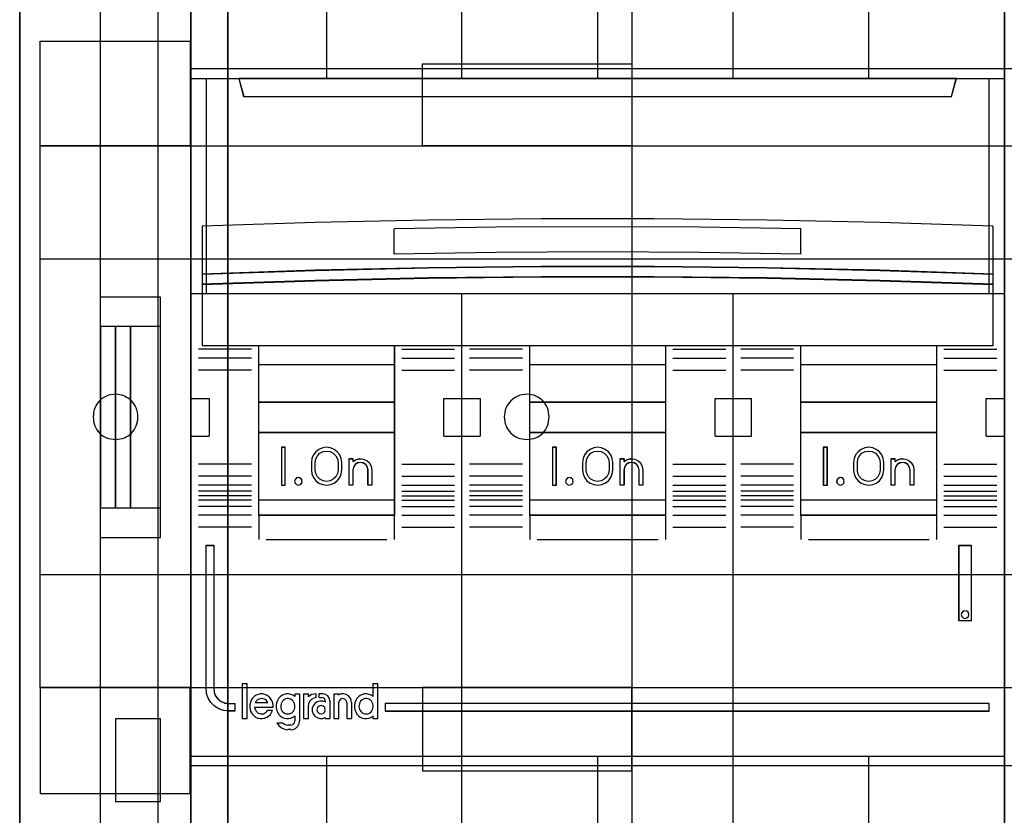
# Model space of a CAD drawing. Extents: x -558982 to 5119495, y -5290134 to 97908.
# Tile 82 of 256: x -479176 to -478522, y -21358 to -20830. Entities that reach past the tile are written whole.
import ezdxf

# ---------------------------------------------------------------- set-up
doc = ezdxf.new("R2010")
doc.units = 0
doc.header["$MEASUREMENT"] = 0
doc.layers.get('0').update_dxf_attribs({"color": 252})
for name, color, linetype in [('30', 7, 'Continuous'), ('45', 8, 'Continuous'), ('5', 7, 'Continuous'), ('50', 7, 'Continuous')]:
    doc.layers.add(name, color=color, linetype=linetype)

# ---------------------------------------------------------------- blocks, each defined once
blk = doc.blocks.new('*U1040')
at = {"layer": '5', "color": 7}
for points in [[(50.625815, -386.338651), (50.625815, -323.250088), (50.625815, -298.744188), (50.625815, -173.234937), (50.625815, -148.780413), (50.625815, -78.807593), (50.625815, -73.721462), (51.244508, -73.721462), (63.8246, -73.721462), (64.443293, -73.721462), (64.443293, -78.807593), (64.443293, -78.807593), (64.443293, -386.338651)], [(64.444049, -386.341247), (64.444049, -78.807635), (64.444049, -73.721462), (63.825368, -73.721462), (63.825368, -73.721462), (51.245527, -73.721462), (50.626846, -73.721462), (50.626846, -78.807635), (50.626846, -148.781036), (50.626846, -173.235764), (50.626846, -298.746057), (50.626846, -323.25216), (50.626846, -386.341247)]]:
    blk.add_lwpolyline(points, dxfattribs=at)
for points in [[(50.626846, -78.808532), (50.626846, -148.782882), (50.626846, -78.808532)], [(64.441398, -386.34188), (64.441398, -78.808532), (64.441398, -386.34188)], [(50.626846, -148.780234), (50.626846, -173.238419), (50.626846, -148.780234)], [(50.626846, -173.235771), (50.626846, -298.746832), (50.626846, -173.235771)]]:
    blk.add_lwpolyline(points, close=True, dxfattribs=at)
at = {"layer": '50', "color": 7}
for points in [[(55.98194, -85.921426), (391.762235, -85.921426), (391.762235, -735.000783), (55.98194, -735.000783), (55.98194, -85.921426)], [(59.825943, -92.486155), (387.918232, -92.486155), (387.918232, -379.414356), (59.825943, -379.414356), (59.825943, -92.486155)]]:
    blk.add_lwpolyline(points, dxfattribs=at)
blk = doc.blocks.new('*U1042')
at = {"layer": '50', "color": 7}
for points in [[(56.000497, -168.476979), (59.969501, -168.476979), (59.969501, -152.524789), (56.000497, -152.524789), (56.000497, -93.507993)], [(56.000497, -227.493776), (56.000497, -168.476979)], [(61.983887, -93.002352), (61.983887, -227.999417)], [(61.983887, -137.34823), (386.017439, -137.34823), (386.017439, -183.650891), (61.983887, -183.650891), (61.983887, -137.34823)], [(56.989334, -154.479023), (56.000497, -154.479023), (56.000497, -166.522746), (56.989334, -166.522746), (56.989334, -154.479023)], [(57.975519, -154.479023), (56.986683, -154.479023), (56.986683, -166.522746), (57.975519, -166.522746), (57.975519, -154.479023)], [(59.97175, -154.479023), (57.972868, -154.479023), (57.972868, -166.522746), (59.97175, -166.522746), (59.97175, -154.479023)], [(56.986683, -186.005084), (59.97175, -186.005084), (59.97175, -180.518146), (56.986683, -180.518146), (56.986683, -186.005084)]]:
    blk.add_lwpolyline(points, dxfattribs=at)
blk = doc.blocks.new('*U1043')
at = {"layer": '30', "color": 7}
for points in [[(91.27519, -113.505966), (91.27519, -207.495802)], [(91.27519, -113.505966), (91.27519, -207.495802)], [(51.981526, -135.521016), (61.94147, -135.521016), (61.94147, -142.480318), (51.981526, -142.480318), (51.981526, -135.521016)], [(77.375805, -137.030454), (91.27519, -137.030454), (91.27519, -142.480318), (77.375805, -142.480318), (77.375805, -137.030454)], [(51.981526, -142.47767), (396.088727, -142.47767), (396.088727, -178.455247), (51.981526, -178.455247), (51.981526, -142.47767)], [(51.981526, -149.974543), (396.088727, -149.974543), (396.088727, -170.958374), (51.981526, -170.958374), (51.981526, -149.974543)], [(56.993898, -161.975896), (57.150589, -161.953367), (57.284894, -161.930838), (57.4192, -161.908309), (57.575891, -161.863252), (57.687812, -161.795665), (57.822118, -161.728078), (57.93404, -161.637962), (58.045961, -161.547847), (58.135498, -161.435202), (58.225036, -161.322557), (58.292189, -161.209913), (58.359342, -161.074739), (58.40411, -160.939566), (58.448879, -160.781863), (58.471263, -160.624161), (58.471263, -160.466459), (58.471263, -160.308756), (58.448879, -160.173583), (58.40411, -160.01588), (58.359342, -159.880707), (58.292189, -159.745533), (58.225036, -159.632889), (58.135498, -159.520244), (58.045961, -159.407599), (57.93404, -159.317484), (57.822118, -159.227368), (57.687812, -159.159781), (57.575891, -159.092194), (57.4192, -159.024608), (57.284894, -159.002079), (57.150589, -158.97955), (56.993898, -158.957021), (56.837208, -158.97955), (56.680518, -159.002079), (56.523828, -159.024608), (56.389522, -159.092194), (56.255216, -159.159781), (56.12091, -159.227368), (56.008988, -159.317484), (55.919451, -159.407599), (55.829914, -159.520244), (55.740377, -159.632889), (55.673224, -159.745533), (55.606071, -159.880707), (55.561302, -160.01588), (55.516533, -160.173583), (55.516533, -160.308756), (55.494149, -160.466459), (55.516533, -160.624161), (55.516533, -160.781863), (55.561302, -160.939566), (55.606071, -161.074739), (55.673224, -161.209913), (55.740377, -161.322557), (55.829914, -161.435202), (55.919451, -161.547847), (56.008988, -161.637962), (56.12091, -161.728078), (56.255216, -161.795665), (56.389522, -161.863252), (56.523828, -161.908309), (56.680518, -161.930838), (56.837208, -161.953367), (56.993898, -161.975896)], [(84.29236, -161.975896), (84.449127, -161.953367), (84.605894, -161.930838), (84.762661, -161.908309), (84.897033, -161.863252), (85.031405, -161.795665), (85.143382, -161.728078), (85.255359, -161.637962), (85.367335, -161.547847), (85.456916, -161.435202), (85.546498, -161.322557), (85.613684, -161.209913), (85.68087, -161.074739), (85.72566, -160.939566), (85.748056, -160.781863), (85.770451, -160.624161), (85.792846, -160.466459), (85.770451, -160.308756), (85.748056, -160.173583), (85.72566, -160.01588), (85.68087, -159.880707), (85.613684, -159.745533), (85.546498, -159.632889), (85.456916, -159.520244), (85.367335, -159.407599), (85.255359, -159.317484), (85.143382, -159.227368), (85.031405, -159.159781), (84.897033, -159.092194), (84.762661, -159.024608), (84.605894, -159.002079), (84.449127, -158.97955), (84.29236, -158.957021), (84.135592, -158.97955), (84.00122, -159.002079), (83.844453, -159.024608), (83.710081, -159.092194), (83.575709, -159.159781), (83.463733, -159.227368), (83.351756, -159.317484), (83.239779, -159.407599), (83.150198, -159.520244), (83.060617, -159.632889), (82.971036, -159.745533), (82.926245, -159.880707), (82.859059, -160.01588), (82.836664, -160.173583), (82.814268, -160.308756), (82.791873, -160.466459), (82.814268, -160.624161), (82.836664, -160.781863), (82.859059, -160.939566), (82.926245, -161.074739), (82.971036, -161.209913), (83.060617, -161.322557), (83.150198, -161.435202), (83.239779, -161.547847), (83.351756, -161.637962), (83.463733, -161.728078), (83.575709, -161.795665), (83.710081, -161.863252), (83.844453, -161.908309), (84.00122, -161.930838), (84.135592, -161.953367), (84.29236, -161.975896)], [(51.981526, -185.478105), (61.94147, -185.478105), (61.94147, -178.452599), (51.981526, -178.452599), (51.981526, -185.478105)], [(77.375805, -183.971315), (91.27519, -183.971315), (91.27519, -178.452599), (77.375805, -178.452599), (77.375805, -183.971315)]]:
    blk.add_lwpolyline(points, dxfattribs=at)
blk.add_lwpolyline([(51.981526, -142.47767), (396.088727, -142.47767), (396.088727, -178.455247), (51.981526, -178.455247), (51.981526, -142.47767)], close=True, dxfattribs=at)
blk = doc.blocks.new('*U1044')
at = {"layer": '45', "color": 7}
for points in [[(79.996615, -118.986054), (98.004586, -118.986054), (98.004586, -118.986054), (116.00671, -118.986054), (116.00671, -118.986054), (116.00671, -202.010419), (116.00671, -202.010419), (98.004586, -202.010419), (98.004586, -202.010419), (79.996615, -202.010419), (79.996615, -202.010419), (61.994491, -202.010419), (61.994491, -202.010419), (61.994491, -118.986054), (61.994491, -118.986054), (79.996615, -118.986054), (79.996615, -118.986054)], [(79.998383, -118.99135), (98.002818, -118.99135), (116.001408, -118.99135), (116.001408, -202.005122), (98.002818, -202.005122), (79.998383, -202.005122), (61.999793, -202.005122), (61.999793, -118.99135), (79.998383, -118.99135)], [(61.994491, -137.997023), (116.00671, -137.997023), (116.00671, -152.304903), (61.994491, -152.304903), (61.994491, -137.997023)], [(61.999793, -138.00232), (116.001408, -138.00232), (116.001408, -152.299607), (61.999793, -152.299607), (61.999793, -138.00232)], [(65.181037, -137.997023), (65.496778, -139.207221), (65.496778, -139.207221), (112.507075, -139.207221), (112.507075, -139.207221), (112.822815, -137.997023), (65.181037, -137.997023)], [(65.186339, -138.00232), (65.502009, -139.201925), (112.501843, -139.201925), (112.817513, -138.00232), (65.186339, -138.00232)], [(115.26442, -147.810889), (107.757131, -147.564676), (100.255688, -147.400534), (92.748399, -147.318463), (85.252803, -147.318463), (77.745513, -147.400534), (70.249917, -147.564676), (62.736781, -147.810889), (62.736781, -150.994076), (70.249917, -150.747862), (77.745513, -150.58372), (85.252803, -150.495787), (92.748399, -150.495787), (100.255688, -150.58372), (107.757131, -150.747862), (115.26442, -150.994076), (115.26442, -147.810889)], [(115.26442, -150.98733), (107.757131, -150.739433), (100.255688, -150.574168), (92.748399, -150.485633), (85.252803, -150.485633), (77.745513, -150.574168), (70.249917, -150.739433), (62.736781, -150.98733), (62.736781, -151.671998), (70.249917, -151.430004), (77.745513, -151.258836), (85.252803, -151.176204), (92.748399, -151.176204), (100.255688, -151.258836), (107.757131, -151.430004), (115.26442, -151.671998), (115.26442, -150.98733)], [(115.259118, -150.988147), (107.753344, -150.742463), (100.253416, -150.578674), (92.747642, -150.49093), (85.253559, -150.49093), (77.747785, -150.578674), (70.253703, -150.742463), (62.742083, -150.988147), (62.742083, -151.666702), (70.253703, -151.426868), (77.747785, -151.257229), (85.253559, -151.175335), (92.747642, -151.175335), (100.253416, -151.257229), (107.753344, -151.426868), (115.259118, -151.666702), (115.259118, -150.988147)], [(115.259118, -150.988147), (107.753344, -150.742463), (100.253416, -150.578674), (92.747642, -150.49093), (85.253559, -150.49093), (77.747785, -150.578674), (70.253703, -150.742463), (62.742083, -150.988147), (62.742083, -151.666702), (70.253703, -151.426868), (77.747785, -151.257229), (85.253559, -151.175335), (92.747642, -151.175335), (100.253416, -151.257229), (107.753344, -151.426868), (115.259118, -151.666702), (115.259118, -150.988147)], [(115.26442, -151.66108), (107.757131, -151.420826), (100.255688, -151.25089), (92.748399, -151.168853), (85.252803, -151.168853), (77.745513, -151.25089), (70.249917, -151.420826), (62.736781, -151.66108), (62.736781, -155.739536), (115.26442, -155.739536), (115.26442, -151.66108)], [(66.495951, -155.726295), (75.504173, -155.726295), (75.504173, -167.012651), (66.495951, -167.012651), (66.495951, -155.726295)], [(66.501253, -155.731591), (75.498871, -155.731591), (75.498871, -167.007355), (66.501253, -167.007355), (66.501253, -155.731591)], [(66.501253, -155.731591), (75.498871, -155.731591), (75.498871, -167.007355), (66.501253, -167.007355), (66.501253, -155.731591)], [(84.493838, -155.726295), (93.510014, -155.726295), (93.510014, -167.012651), (84.493838, -167.012651), (84.493838, -155.726295)], [(84.49914, -155.731591), (93.504712, -155.731591), (93.504712, -167.007355), (84.49914, -167.007355), (84.49914, -155.731591)], [(84.49914, -155.731591), (93.504712, -155.731591), (93.504712, -167.007355), (84.49914, -167.007355), (84.49914, -155.731591)], [(102.491726, -155.726295), (111.507901, -155.726295), (111.507901, -167.012651), (102.491726, -167.012651), (102.491726, -155.726295)], [(102.497028, -155.731591), (111.502599, -155.731591), (111.502599, -167.007355), (102.497028, -167.007355), (102.497028, -155.731591)], [(102.497028, -155.731591), (111.502599, -155.731591), (111.502599, -167.007355), (102.497028, -167.007355), (102.497028, -155.731591)], [(66.495951, -156.994752), (75.504173, -156.994752), (75.504173, -159.510481), (66.495951, -159.510481), (66.495951, -156.994752)], [(66.501253, -157.000048), (75.498871, -157.000048), (75.498871, -159.502537), (66.501253, -159.502537), (66.501253, -157.000048)], [(66.501253, -157.000048), (75.498871, -157.000048), (75.498871, -159.502537), (66.501253, -159.502537), (66.501253, -157.000048)], [(84.493838, -156.994752), (93.510014, -156.994752), (93.510014, -159.510481), (84.493838, -159.510481), (84.493838, -156.994752)], [(84.49914, -157.000048), (93.504712, -157.000048), (93.504712, -159.502537), (84.49914, -159.502537), (84.49914, -157.000048)], [(84.49914, -157.000048), (93.504712, -157.000048), (93.504712, -159.502537), (84.49914, -159.502537), (84.49914, -157.000048)], [(102.491726, -156.994752), (111.507901, -156.994752), (111.507901, -159.510481), (102.491726, -159.510481), (102.491726, -156.994752)], [(102.497028, -157.000048), (111.502599, -157.000048), (111.502599, -159.502537), (102.497028, -159.502537), (102.497028, -157.000048)], [(102.497028, -157.000048), (111.502599, -157.000048), (111.502599, -159.502537), (102.497028, -159.502537), (102.497028, -157.000048)], [(66.495951, -161.499232), (75.504173, -161.499232), (75.504173, -166.006359), (66.495951, -166.006359), (66.495951, -161.499232)], [(84.493838, -161.499232), (93.510014, -161.499232), (93.510014, -166.006359), (84.493838, -166.006359), (84.493838, -161.499232)], [(84.49914, -161.504528), (93.504712, -161.504528), (93.504712, -166.001063), (84.49914, -166.001063), (84.49914, -161.504528)], [(102.491726, -161.499232), (111.507901, -161.499232), (111.507901, -166.006359), (102.491726, -166.006359), (102.491726, -161.499232)], [(102.497028, -161.504528), (111.502599, -161.504528), (111.502599, -166.001063), (102.497028, -166.001063), (102.497028, -161.504528)], [(68.250937, -162.500227), (68.004391, -162.500227), (68.004391, -165.002716), (68.250937, -165.002716), (68.250937, -162.500227)], [(86.254127, -162.500227), (86.002278, -162.500227), (86.002278, -165.002716), (86.254127, -165.002716), (86.254127, -162.500227)], [(104.252014, -162.500227), (103.992213, -162.500227), (103.992213, -165.002716), (104.252014, -165.002716), (104.252014, -162.500227)], [(63.004536, -169.00405), (63.508364, -169.00405), (63.508364, -178.502233), (63.543514, -178.76526), (63.63725, -179.004906), (63.795428, -179.215327), (64.006333, -179.373143), (64.24653, -179.472509), (64.510161, -179.507579), (64.902678, -179.507579), (64.902678, -180.004407), (64.510161, -180.004407), (64.17037, -179.969337), (63.854013, -179.858281), (63.566948, -179.68293), (63.326751, -179.443284), (63.150997, -179.156877), (63.039687, -178.841245), (63.004536, -178.502233), (63.004536, -169.00405)], [(112.995133, -168.998753), (113.803699, -168.998753), (113.803699, -168.998753), (113.803699, -174.014323), (113.803699, -174.014323), (112.995133, -174.014323), (112.995133, -174.014323), (112.995133, -168.998753), (112.995133, -168.998753)], [(113.000435, -169.00405), (113.798397, -169.00405), (113.798397, -174.009027), (113.000435, -174.009027), (113.000435, -169.00405)], [(68.431524, -180.203017), (68.520559, -180.197093), (68.609594, -180.167474), (68.686758, -180.126007), (68.757985, -180.060845), (68.817342, -179.989758), (68.858892, -179.9009), (68.88857, -179.806118), (68.900441, -179.71726), (68.900441, -179.616555), (68.882634, -179.521773), (68.835149, -179.438839), (68.787664, -179.355905), (68.722372, -179.284818), (68.645208, -179.237427), (68.562109, -179.201884), (68.473074, -179.178189), (68.384039, -179.178189), (68.30094, -179.201884), (68.211905, -179.237427), (68.134742, -179.284818), (68.06945, -179.355905), (68.021964, -179.438839), (67.98635, -179.521773), (67.962608, -179.616555), (67.956672, -179.71726), (67.968543, -179.806118), (67.998222, -179.9009), (68.039771, -179.989758), (68.105063, -180.060845), (68.176291, -180.126007), (68.25939, -180.167474), (68.34249, -180.197093), (68.431524, -180.203017)], [(70.915229, -179.920635), (70.879312, -179.782448), (70.777546, -179.680309), (70.639863, -179.644261), (70.50218, -179.680309), (70.394429, -179.782448), (70.358511, -179.920635), (70.394429, -180.06483), (70.50218, -180.166969), (70.639863, -180.203017), (70.777546, -180.166969), (70.879312, -180.06483), (70.915229, -179.920635)], [(73.627556, -180.203017), (73.716591, -180.197093), (73.805626, -180.167474), (73.882789, -180.126007), (73.954017, -180.060845), (74.013374, -179.989758), (74.054923, -179.9009), (74.084602, -179.806118), (74.096473, -179.71726), (74.096473, -179.616555), (74.078666, -179.521773), (74.031181, -179.438839), (73.983695, -179.355905), (73.918403, -179.284818), (73.847175, -179.237427), (73.764076, -179.201884), (73.675041, -179.178189), (73.580071, -179.178189), (73.496972, -179.201884), (73.407937, -179.237427), (73.336709, -179.284818), (73.265481, -179.355905), (73.217996, -179.438839), (73.182382, -179.521773), (73.15864, -179.616555), (73.152704, -179.71726), (73.164575, -179.806118), (73.194253, -179.9009), (73.247674, -179.989758), (73.301095, -180.060845), (73.372323, -180.126007), (73.455422, -180.167474), (73.538521, -180.197093), (73.627556, -180.203017)], [(74.899737, -179.503909), (74.899737, -180.004407), (114.996665, -180.004407), (114.996665, -179.503909), (74.899737, -179.503909)]]:
    blk.add_lwpolyline(points, close=True, dxfattribs=at)
for points in [[(79.992378, -138.010264), (79.992378, -118.986054)], [(97.995568, -138.010264), (97.995568, -118.986054)], [(70.997411, -130.693464), (70.997411, -138.010264)], [(89.000601, -130.693464), (89.000601, -138.010264)], [(106.993186, -130.693464), (106.993186, -138.010264)], [(102.504981, -147.991089), (95.755852, -147.88059), (89.006722, -147.84809), (82.245896, -147.88059), (75.490918, -147.991089)], [(102.491726, -149.662063), (102.491726, -147.977848)], [(79.992378, -202.010419), (79.992378, -152.291662)], [(97.995568, -202.010419), (97.995568, -152.291662)], [(61.994491, -159.245668), (63.211317, -159.245668)], [(63.198061, -159.245668), (63.198061, -161.758749)], [(78.79411, -161.758749), (78.79411, -159.245668)], [(78.79411, -159.245668), (80.005633, -159.245668)], [(79.992378, -159.245668), (81.209204, -159.245668)], [(81.195949, -159.245668), (81.195949, -161.758749)], [(96.797299, -161.758749), (96.797299, -159.245668)], [(96.797299, -159.245668), (98.008823, -159.245668)], [(97.995568, -159.245668), (99.207092, -159.245668)], [(99.193836, -159.245668), (99.193836, -161.758749)], [(114.789885, -161.758749), (114.789885, -159.245668)], [(114.789885, -159.245668), (116.00671, -159.245668)], [(61.994491, -161.745508), (63.211317, -161.745508)], [(78.79411, -161.745508), (80.005633, -161.745508)], [(79.992378, -161.745508), (81.209204, -161.745508)], [(96.797299, -161.745508), (98.008823, -161.745508)], [(97.995568, -161.745508), (99.207092, -161.745508)], [(114.789885, -161.745508), (116.00671, -161.745508)], [(84.01135, -165.410529), (80.496075, -165.410529)], [(66.495951, -166.99941), (66.495951, -168.625366)], [(75.490918, -166.99941), (75.490918, -168.625366)], [(84.493838, -166.99941), (84.493838, -168.625366)], [(93.496759, -166.99941), (93.496759, -168.625366)], [(102.491726, -166.99941), (102.491726, -168.625366)], [(111.494646, -166.99941), (111.494646, -168.625366)], [(65.395771, -178.171897), (65.395771, -180.512849)], [(65.395771, -178.171897), (65.719197, -178.171897)], [(65.705942, -178.171897), (65.705942, -180.512849)], [(74.083218, -178.171897), (74.083218, -179.045782)], [(74.083218, -178.171897), (74.406644, -178.171897)], [(74.393389, -178.171897), (74.393389, -180.512849)], [(67.460928, -179.764281), (67.460928, -179.611031), (67.431456, -179.451886), (67.378405, -179.30453), (67.289987, -179.168963), (67.183885, -179.056972), (67.054205, -178.968559), (66.912736, -178.903722), (66.771267, -178.874251), (66.618009, -178.868357), (66.464751, -178.897828), (66.323282, -178.962665), (66.193602, -179.045184), (66.087501, -179.163069), (66.004977, -179.286848), (65.940137, -179.440098), (65.90477, -179.593348), (65.90477, -179.752492), (65.934242, -179.905743), (65.981399, -180.058993), (66.069817, -180.19456), (66.170024, -180.312445), (66.293809, -180.406753), (66.429384, -180.47159), (66.582642, -180.506955), (66.7359, -180.512849), (66.883263, -180.483378), (67.024732, -180.424436), (67.154412, -180.347811), (67.272303, -180.23582), (67.354827, -180.106147), (67.419666, -179.964685)], [(68.900441, -179.033395), (68.770251, -178.944982), (68.628226, -178.897828), (68.480283, -178.868357), (68.33234, -178.874251), (68.190315, -178.909616), (68.042372, -178.974453), (67.924018, -179.062867), (67.817499, -179.174857), (67.740569, -179.310425), (67.681391, -179.457781), (67.651803, -179.611031), (67.651803, -179.770175), (67.681391, -179.923425), (67.740569, -180.070781), (67.817499, -180.206349), (67.924018, -180.318339), (68.042372, -180.406753), (68.190315, -180.47159), (68.33234, -180.506955), (68.480283, -180.512849), (68.628226, -180.483378), (68.770251, -180.424436), (68.900441, -180.347811)], [(68.887186, -178.868357), (68.887186, -179.045782)], [(68.887186, -178.868357), (69.210612, -178.868357)], [(69.197357, -178.868357), (69.197357, -180.663793)], [(69.470414, -178.868357), (69.470414, -180.512849)], [(69.470414, -178.868357), (69.79384, -178.868357)], [(70.308142, -178.868357), (70.026379, -178.912227), (69.780585, -179.056374)], [(69.780585, -178.868357), (69.780585, -179.056374)], [(70.308142, -179.101393), (70.146278, -179.149327), (69.990409, -179.239203), (69.876505, -179.371021), (69.804565, -179.526806), (69.780585, -179.694575)], [(70.294886, -178.868357), (70.294886, -179.114633)], [(70.488412, -178.868357), (70.488412, -179.114633)], [(70.76412, -178.868357), (70.488412, -178.868357)], [(70.488412, -179.101393), (70.681938, -179.101393)], [(70.915229, -179.347669), (70.884411, -179.218374), (70.798119, -179.132177), (70.668683, -179.101393)], [(71.2254, -179.347669), (71.18936, -179.167927), (71.087244, -179.006159), (70.937075, -178.904305), (70.750865, -178.868357)], [(71.487853, -178.868357), (71.487853, -180.512849)], [(71.487853, -178.868357), (71.811279, -178.868357)], [(72.664913, -179.458891), (72.641163, -179.291871), (72.563974, -179.136781), (72.45116, -179.005552), (72.30272, -178.910112), (72.136467, -178.868357), (71.964277, -178.874322), (71.798024, -178.933972)], [(71.798024, -178.868357), (71.798024, -178.945153)], [(74.096473, -179.033395), (73.972465, -178.944982), (73.824836, -178.897828), (73.683112, -178.868357), (73.529578, -178.874251), (73.387855, -178.909616), (73.240226, -178.974453), (73.122123, -179.062867), (73.01583, -179.174857), (72.939063, -179.310425), (72.880011, -179.457781), (72.850486, -179.611031), (72.850486, -179.770175), (72.880011, -179.923425), (72.939063, -180.070781), (73.01583, -180.206349), (73.122123, -180.318339), (73.240226, -180.406753), (73.387855, -180.47159), (73.529578, -180.506955), (73.683112, -180.512849), (73.824836, -180.483378), (73.972465, -180.424436), (74.096473, -180.347811)], [(66.214941, -179.755482), (67.460928, -179.755482)], [(66.214941, -179.755482), (66.238691, -179.852247), (66.280255, -179.936915), (66.327755, -180.021584), (66.393069, -180.08811), (66.46432, -180.14254), (66.541509, -180.178826), (66.630573, -180.203017), (66.713699, -180.203017), (66.808701, -180.184874), (66.885889, -180.148587), (66.969016, -180.100205), (67.028392, -180.03368), (67.08183, -179.961107)], [(67.105689, -179.458891), (67.058195, -179.379562), (67.004763, -179.312438), (66.933521, -179.251415), (66.850406, -179.214802), (66.773227, -179.190393), (66.690111, -179.178189), (66.601059, -179.190393), (66.517943, -179.214802), (66.434828, -179.251415), (66.375459, -179.312438), (66.316091, -179.379562), (66.26266, -179.458891)], [(66.26266, -179.44565), (67.105689, -179.44565)], [(69.470414, -180.512849), (69.79384, -180.512849), (69.79384, -179.681335)], [(70.915229, -179.401385), (70.743442, -179.342373), (70.559807, -179.342373), (70.382096, -179.401385), (70.22808, -179.507606), (70.11553, -179.655135), (70.056293, -179.82627), (70.056293, -180.009206), (70.11553, -180.192142), (70.22808, -180.339672), (70.382096, -180.445893), (70.559807, -180.504905), (70.743442, -180.504905), (70.915229, -180.439992)], [(70.901974, -179.334429), (70.901974, -179.413873)], [(71.212145, -179.334429), (71.212145, -180.512849)], [(72.354742, -179.458891), (72.318825, -179.31854), (72.217059, -179.214802), (72.07339, -179.178189), (71.935707, -179.214802), (71.833941, -179.31854), (71.798024, -179.458891)], [(71.798024, -179.44565), (71.798024, -180.512849)], [(72.341487, -179.44565), (72.341487, -180.512849)], [(72.651658, -179.44565), (72.651658, -180.512849)], [(67.068575, -179.954093), (67.421163, -179.954093)], [(68.887186, -180.335424), (68.887186, -180.663793)], [(70.901974, -180.428109), (70.901974, -180.512849)], [(74.083218, -180.335424), (74.083218, -180.512849)], [(65.395771, -180.49696), (65.719197, -180.49696)], [(67.694219, -180.785607), (67.825329, -180.977903), (68.004115, -181.122124), (68.212699, -181.218272), (68.439161, -181.254327)], [(67.694219, -180.785607), (68.086573, -180.785607)], [(68.073318, -180.785607), (68.244044, -180.900801), (68.439161, -180.939199)], [(68.423255, -180.925958), (68.630035, -180.925958)], [(68.61678, -181.254327), (68.796729, -181.224438), (68.964682, -181.134768), (69.096645, -181.009231), (69.180621, -180.841847), (69.210612, -180.650552)], [(68.61678, -180.939199), (68.758611, -180.896209), (68.863442, -180.791805), (68.900441, -180.650552)], [(70.901974, -180.49696), (71.2254, -180.49696)], [(71.487853, -180.49696), (71.811279, -180.49696)], [(72.341487, -180.49696), (72.664913, -180.49696)], [(74.083218, -180.49696), (74.406644, -180.49696)], [(68.630035, -181.241087), (68.423255, -181.241087)], [(61.994491, -182.999449), (80.005633, -182.999449)], [(70.997411, -182.999449), (70.997411, -190.310953)], [(79.992378, -182.999449), (98.008823, -182.999449)], [(89.000601, -182.999449), (89.000601, -190.310953)], [(97.995568, -182.999449), (116.00671, -182.999449)], [(106.993186, -182.999449), (106.993186, -190.310953)]]:
    blk.add_lwpolyline(points, dxfattribs=at)
at = {"layer": '45', "color": 4}
for points in [[(62.999234, -137.997023), (62.999234, -152.304903)], [(114.988712, -152.304903), (114.988712, -137.997023)]]:
    blk.add_lwpolyline(points, dxfattribs=at)
blk.add_lwpolyline([(115.259118, -147.814766), (107.753344, -147.569263), (100.253416, -147.405593), (92.747642, -147.323759), (85.253559, -147.323759), (77.747785, -147.405593), (70.253703, -147.569263), (62.742083, -147.814766), (62.742083, -150.988779), (70.253703, -150.743275), (77.747785, -150.579606), (85.253559, -150.491926), (92.747642, -150.491926), (100.253416, -150.579606), (107.753344, -150.743275), (115.259118, -150.988779), (115.259118, -147.814766)], close=True, dxfattribs=at)
blk.add_lwpolyline([(115.259118, -147.814766), (107.753344, -147.569263), (100.253416, -147.405593), (92.747642, -147.323759), (85.253559, -147.323759), (77.747785, -147.405593), (70.253703, -147.569263), (62.742083, -147.814766), (62.742083, -150.988779), (70.253703, -150.743275), (77.747785, -150.579606), (85.253559, -150.491926), (92.747642, -150.491926), (100.253416, -150.579606), (107.753344, -150.743275), (115.259118, -150.988779), (115.259118, -147.814766)], close=True, dxfattribs=at)
at = {"layer": '45', "color": 251}
for points in [[(75.490918, -149.662063), (75.490918, -147.977848)], [(102.504981, -149.662063), (95.755852, -149.55361), (89.006722, -149.521712), (82.245896, -149.55361), (75.490918, -149.662063)], [(66.010811, -155.977868), (62.490235, -155.977868)], [(75.994615, -155.977868), (79.504588, -155.977868)], [(84.01135, -155.977868), (80.496075, -155.977868)], [(93.997805, -155.977868), (97.507777, -155.977868)], [(102.009237, -155.977868), (98.499265, -155.977868)], [(111.99039, -155.977868), (115.510967, -155.977868)], [(66.010811, -156.578995), (62.490235, -156.578995)], [(75.994615, -156.578995), (79.504588, -156.578995)], [(84.01135, -156.578995), (80.496075, -156.578995)], [(93.997805, -156.578995), (97.507777, -156.578995)], [(102.009237, -156.578995), (98.499265, -156.578995)], [(111.99039, -156.578995), (115.510967, -156.578995)], [(66.010811, -157.38138), (62.490235, -157.38138)], [(75.994615, -157.38138), (79.504588, -157.38138)], [(84.01135, -157.38138), (80.496075, -157.38138)], [(93.997805, -157.38138), (97.507777, -157.38138)], [(102.009237, -157.38138), (98.499265, -157.38138)], [(111.99039, -157.38138), (115.510967, -157.38138)], [(66.010811, -163.615092), (62.490235, -163.615092)], [(75.994615, -163.615092), (79.504588, -163.615092)], [(84.01135, -163.615092), (80.496075, -163.615092)], [(93.997805, -163.615092), (97.507777, -163.615092)], [(102.009237, -163.615092), (98.499265, -163.615092)], [(111.99039, -163.615092), (115.510967, -163.615092)], [(66.010811, -164.409533), (62.490235, -164.409533)], [(75.994615, -164.409533), (79.504588, -164.409533)], [(84.01135, -164.409533), (80.496075, -164.409533)], [(93.997805, -164.409533), (97.507777, -164.409533)], [(102.009237, -164.409533), (98.499265, -164.409533)], [(111.99039, -164.409533), (115.510967, -164.409533)], [(66.010811, -165.013308), (62.490235, -165.013308)], [(75.994615, -165.013308), (79.504588, -165.013308)], [(84.01135, -165.013308), (80.496075, -165.013308)], [(93.997805, -165.013308), (97.507777, -165.013308)], [(102.009237, -165.013308), (98.499265, -165.013308)], [(111.99039, -165.013308), (115.510967, -165.013308)], [(66.010811, -165.410529), (62.490235, -165.410529)], [(66.010811, -165.712416), (62.490235, -165.712416)], [(66.010811, -166.011656), (62.490235, -166.011656)], [(75.994615, -165.410529), (79.504588, -165.410529)], [(75.994615, -165.712416), (79.504588, -165.712416)], [(75.994615, -166.011656), (79.504588, -166.011656)], [(84.01135, -165.712416), (80.496075, -165.712416)], [(84.01135, -166.011656), (80.496075, -166.011656)], [(93.997805, -165.410529), (97.507777, -165.410529)], [(93.997805, -165.712416), (97.507777, -165.712416)], [(93.997805, -166.011656), (97.507777, -166.011656)], [(102.009237, -165.410529), (98.499265, -165.410529)], [(102.009237, -165.712416), (98.499265, -165.712416)], [(102.009237, -166.011656), (98.499265, -166.011656)], [(111.99039, -165.410529), (115.510967, -165.410529)], [(111.99039, -165.712416), (115.510967, -165.712416)], [(111.99039, -166.011656), (115.510967, -166.011656)], [(66.010811, -166.414172), (62.490235, -166.414172)], [(75.994615, -166.414172), (79.504588, -166.414172)], [(84.01135, -166.414172), (80.496075, -166.414172)], [(93.997805, -166.414172), (97.507777, -166.414172)], [(102.009237, -166.414172), (98.499265, -166.414172)], [(111.99039, -166.414172), (115.510967, -166.414172)], [(66.010811, -167.010003), (62.490235, -167.010003)], [(75.994615, -167.010003), (79.504588, -167.010003)], [(84.01135, -167.010003), (80.496075, -167.010003)], [(93.997805, -167.010003), (97.507777, -167.010003)], [(102.009237, -167.010003), (98.499265, -167.010003)], [(111.99039, -167.010003), (115.510967, -167.010003)], [(66.010811, -167.804444), (62.490235, -167.804444)], [(75.994615, -167.804444), (79.504588, -167.804444)], [(84.01135, -167.804444), (80.496075, -167.804444)], [(93.997805, -167.804444), (97.507777, -167.804444)], [(102.009237, -167.804444), (98.499265, -167.804444)], [(111.99039, -167.804444), (115.510967, -167.804444)], [(66.996997, -168.612125), (75.008429, -168.612125)], [(84.989582, -168.612125), (93.011619, -168.612125)], [(102.995423, -168.612125), (111.004204, -168.612125)]]:
    blk.add_lwpolyline(points, dxfattribs=at)
for points in [[(115.259118, -151.665235), (107.753344, -151.425538), (100.253416, -151.255997), (92.747642, -151.174149), (85.253559, -151.174149), (77.747785, -151.255997), (70.253703, -151.425538), (62.742083, -151.665235), (62.742083, -155.734239), (115.259118, -155.734239), (115.259118, -151.665235)], [(115.259118, -151.665235), (107.753344, -151.425538), (100.253416, -151.255997), (92.747642, -151.174149), (85.253559, -151.174149), (77.747785, -151.255997), (70.253703, -151.425538), (62.742083, -151.665235), (62.742083, -155.734239), (115.259118, -155.734239), (115.259118, -151.665235)], [(66.501253, -161.504528), (75.498871, -161.504528), (75.498871, -166.001063), (66.501253, -166.001063), (66.501253, -161.504528)]]:
    blk.add_lwpolyline(points, close=True, dxfattribs=at)
at = {"layer": '45', "color": 255}
for points in [[(68.256239, -162.494931), (67.999089, -162.494931), (67.999089, -162.494931), (67.999089, -165.008012), (67.999089, -165.008012), (68.256239, -165.008012), (68.256239, -165.008012), (68.256239, -162.494931), (68.256239, -162.494931)], [(72.010107, -163.498989), (71.974806, -163.246507), (71.874788, -162.994024), (71.710052, -162.794387), (71.510015, -162.62998), (71.268794, -162.530161), (71.004039, -162.494931), (70.745167, -162.530161), (70.498063, -162.62998), (70.292142, -162.794387), (70.127406, -162.994024), (70.033271, -163.246507), (69.99797, -163.498989), (69.99797, -163.498989), (69.99797, -164.003954), (69.99797, -164.003954), (70.033271, -164.262308), (70.127406, -164.503047), (70.292142, -164.720299), (70.498063, -164.872963), (70.745167, -164.972782), (71.004039, -165.008012), (71.268794, -164.972782), (71.510015, -164.872963), (71.710052, -164.720299), (71.874788, -164.503047), (71.974806, -164.262308), (72.010107, -164.003954), (72.010107, -164.003954), (72.010107, -163.498989), (72.010107, -163.498989)], [(70.247168, -164.002824), (70.247168, -163.496884), (70.247168, -163.496884), (70.28257, -163.261562), (70.388776, -163.055656), (70.559887, -162.885048), (70.7664, -162.779154), (71.002414, -162.743856), (71.238428, -162.779154), (71.450842, -162.885048), (71.616052, -163.055656), (71.722258, -163.261562), (71.763561, -163.496884), (71.763561, -163.496884), (71.763561, -164.002824), (71.763561, -164.002824), (71.722258, -164.238146), (71.616052, -164.449935), (71.450842, -164.61466), (71.238428, -164.720554), (71.002414, -164.761735), (70.7664, -164.720554), (70.559887, -164.61466), (70.388776, -164.449935), (70.28257, -164.238146), (70.247168, -164.002824), (70.247168, -164.002824)], [(86.259429, -162.494931), (85.996976, -162.494931), (85.996976, -162.494931), (85.996976, -165.008012), (85.996976, -165.008012), (86.259429, -165.008012), (86.259429, -165.008012), (86.259429, -162.494931), (86.259429, -162.494931)], [(90.007995, -163.498989), (89.972694, -163.246507), (89.872675, -162.994024), (89.713822, -162.794387), (89.502019, -162.62998), (89.260798, -162.530161), (89.00781, -162.494931), (88.743055, -162.530161), (88.501834, -162.62998), (88.29003, -162.794387), (88.131177, -162.994024), (88.031158, -163.246507), (87.995858, -163.498989), (87.995858, -163.498989), (87.995858, -164.003954), (87.995858, -164.003954), (88.031158, -164.262308), (88.131177, -164.503047), (88.29003, -164.720299), (88.501834, -164.872963), (88.743055, -164.972782), (89.00781, -165.008012), (89.260798, -164.972782), (89.502019, -164.872963), (89.713822, -164.720299), (89.872675, -164.503047), (89.972694, -164.262308), (90.007995, -164.003954), (90.007995, -164.003954), (90.007995, -163.498989), (90.007995, -163.498989)], [(88.245055, -164.002824), (88.245055, -163.496884), (88.245055, -163.496884), (88.280471, -163.261562), (88.392623, -163.055656), (88.557898, -162.885048), (88.770395, -162.779154), (89.006503, -162.743856), (89.230806, -162.779154), (89.443303, -162.885048), (89.614481, -163.055656), (89.72073, -163.261562), (89.756146, -163.496884), (89.756146, -163.496884), (89.756146, -164.002824), (89.756146, -164.002824), (89.72073, -164.238146), (89.614481, -164.449935), (89.443303, -164.61466), (89.230806, -164.720554), (89.006503, -164.761735), (88.770395, -164.720554), (88.557898, -164.61466), (88.392623, -164.449935), (88.280471, -164.238146), (88.245055, -164.002824), (88.245055, -164.002824)], [(104.257316, -162.494931), (103.986911, -162.494931), (103.986911, -162.494931), (103.986911, -165.008012), (103.986911, -165.008012), (104.257316, -165.008012), (104.257316, -165.008012), (104.257316, -162.494931), (104.257316, -162.494931)], [(108.005882, -163.498989), (107.970581, -163.246507), (107.876446, -162.994024), (107.71171, -162.794387), (107.50579, -162.62998), (107.264568, -162.530161), (106.999814, -162.494931), (106.740942, -162.530161), (106.493838, -162.62998), (106.293801, -162.794387), (106.129064, -162.994024), (106.029046, -163.246507), (105.993745, -163.498989), (105.993745, -163.498989), (105.993745, -164.003954), (105.993745, -164.003954), (106.029046, -164.262308), (106.129064, -164.503047), (106.293801, -164.720299), (106.493838, -164.872963), (106.740942, -164.972782), (106.999814, -165.008012), (107.264568, -164.972782), (107.50579, -164.872963), (107.71171, -164.720299), (107.876446, -164.503047), (107.970581, -164.262308), (108.005882, -164.003954), (108.005882, -164.003954), (108.005882, -163.498989), (108.005882, -163.498989)], [(106.245594, -164.002824), (106.245594, -163.496884), (106.245594, -163.496884), (106.280948, -163.261562), (106.38701, -163.055656), (106.551996, -162.885048), (106.76412, -162.779154), (106.999814, -162.743856), (107.235507, -162.779154), (107.441739, -162.885048), (107.612617, -163.055656), (107.718679, -163.261562), (107.754034, -163.496884), (107.754034, -163.496884), (107.754034, -164.002824), (107.754034, -164.002824), (107.718679, -164.238146), (107.612617, -164.449935), (107.441739, -164.61466), (107.235507, -164.720554), (106.999814, -164.761735), (106.76412, -164.720554), (106.551996, -164.61466), (106.38701, -164.449935), (106.280948, -164.238146), (106.245594, -164.002824), (106.245594, -164.002824)], [(72.745713, -163.247002), (72.745713, -163.435471), (72.745713, -163.435471), (72.958126, -163.305898), (73.200041, -163.247002), (73.441956, -163.27056), (73.67207, -163.364795), (73.849081, -163.535595), (73.972988, -163.759403), (74.014291, -164.000879), (74.014291, -164.000879), (74.014291, -165.008012), (74.014291, -165.008012), (73.754675, -165.008012), (73.754675, -165.008012), (73.754675, -164.000879), (73.754675, -164.000879), (73.719273, -163.80652), (73.607166, -163.641609), (73.441956, -163.535595), (73.253144, -163.494368), (73.058432, -163.535595), (72.893222, -163.641609), (72.787016, -163.80652), (72.745713, -164.000879), (72.745713, -164.000879), (72.745713, -165.008012), (72.745713, -165.008012), (72.497898, -165.008012), (72.497898, -165.008012), (72.497898, -163.247002), (72.497898, -163.247002), (72.745713, -163.247002), (72.745713, -163.247002)], [(72.749282, -163.252298), (72.749282, -163.439633), (72.96021, -163.31084), (73.200433, -163.252298), (73.440656, -163.275715), (73.669161, -163.369383), (73.844934, -163.539156), (73.967975, -163.761617), (74.008989, -164.001641), (74.008989, -165.002716), (73.751188, -165.002716), (73.751188, -164.001641), (73.716034, -163.808451), (73.604711, -163.644532), (73.440656, -163.539156), (73.253165, -163.498176), (73.059814, -163.539156), (72.89576, -163.644532), (72.790296, -163.808451), (72.749282, -164.001641), (72.749282, -165.002716), (72.5032, -165.002716), (72.5032, -163.252298), (72.749282, -163.252298)], [(90.750099, -163.247002), (90.750099, -163.435471), (90.750099, -163.435471), (90.956612, -163.305898), (91.198527, -163.247002), (91.446342, -163.27056), (91.664655, -163.364795), (91.853467, -163.535595), (91.965574, -163.759403), (92.006876, -164.000879), (92.006876, -164.000879), (92.006876, -165.008012), (92.006876, -165.008012), (91.753161, -165.008012), (91.753161, -165.008012), (91.753161, -164.000879), (91.753161, -164.000879), (91.717758, -163.80652), (91.611552, -163.641609), (91.446342, -163.535595), (91.25163, -163.494368), (91.056918, -163.535595), (90.891708, -163.641609), (90.785501, -163.80652), (90.750099, -164.000879), (90.750099, -164.000879), (90.750099, -165.008012), (90.750099, -165.008012), (90.490483, -165.008012), (90.490483, -165.008012), (90.490483, -163.247002), (90.490483, -163.247002), (90.750099, -163.247002), (90.750099, -163.247002)], [(90.753586, -163.252298), (90.753586, -163.439633), (90.958654, -163.31084), (91.198877, -163.252298), (91.44496, -163.275715), (91.661746, -163.369383), (91.849237, -163.539156), (91.96056, -163.761617), (92.001574, -164.001641), (92.001574, -165.002716), (91.749633, -165.002716), (91.749633, -164.001641), (91.714478, -163.808451), (91.609014, -163.644532), (91.44496, -163.539156), (91.251609, -163.498176), (91.058259, -163.539156), (90.894204, -163.644532), (90.78874, -163.808451), (90.753586, -164.001641), (90.753586, -165.002716), (90.495785, -165.002716), (90.495785, -163.252298), (90.753586, -163.252298)], [(108.741586, -163.247002), (108.741586, -163.435471), (108.741586, -163.435471), (108.948181, -163.305898), (109.190191, -163.247002), (109.444007, -163.27056), (109.66831, -163.364795), (109.845391, -163.535595), (109.969347, -163.759403), (110.004764, -164.000879), (110.004764, -164.000879), (110.004764, -165.008012), (110.004764, -165.008012), (109.75685, -165.008012), (109.75685, -165.008012), (109.75685, -164.000879), (109.75685, -164.000879), (109.709629, -163.80652), (109.60338, -163.641609), (109.444007, -163.535595), (109.249218, -163.494368), (109.054429, -163.535595), (108.895056, -163.641609), (108.777002, -163.80652), (108.741586, -164.000879), (108.741586, -164.000879), (108.741586, -165.008012), (108.741586, -165.008012), (108.493673, -165.008012), (108.493673, -165.008012), (108.493673, -163.247002), (108.493673, -163.247002), (108.741586, -163.247002), (108.741586, -163.247002)], [(108.745148, -163.252298), (108.745148, -163.439633), (108.950293, -163.31084), (109.190605, -163.252298), (109.44264, -163.275715), (109.665369, -163.369383), (109.841207, -163.539156), (109.964294, -163.761617), (109.999462, -164.001641), (109.999462, -165.002716), (109.753288, -165.002716), (109.753288, -164.001641), (109.706398, -163.808451), (109.600895, -163.644532), (109.44264, -163.539156), (109.249218, -163.498176), (109.055796, -163.539156), (108.897542, -163.644532), (108.780316, -163.808451), (108.745148, -164.001641), (108.745148, -165.002716), (108.498975, -165.002716), (108.498975, -163.252298), (108.745148, -163.252298)], [(69.385581, -164.755823), (69.349464, -164.623724), (69.259173, -164.527652), (69.126746, -164.491626), (69.000338, -164.527652), (68.910047, -164.623724), (68.873931, -164.755823), (68.910047, -164.875913), (69.000338, -164.971985), (69.126746, -165.008012), (69.259173, -164.971985), (69.349464, -164.875913), (69.385581, -164.755823)], [(69.380279, -164.7557), (69.344911, -164.626311), (69.256491, -164.53221), (69.126808, -164.496922), (69.003021, -164.53221), (68.914601, -164.626311), (68.879233, -164.7557), (68.914601, -164.873327), (69.003021, -164.967428), (69.126808, -165.002716), (69.256491, -164.967428), (69.344911, -164.873327), (69.380279, -164.7557)], [(87.383468, -164.755823), (87.347402, -164.623724), (87.251225, -164.527652), (87.131003, -164.491626), (86.99876, -164.527652), (86.902583, -164.623724), (86.866516, -164.755823), (86.902583, -164.875913), (86.99876, -164.971985), (87.131003, -165.008012), (87.251225, -164.971985), (87.347402, -164.875913), (87.383468, -164.755823)], [(87.378166, -164.7557), (87.34284, -164.626311), (87.248635, -164.53221), (87.13088, -164.496922), (87.001349, -164.53221), (86.907145, -164.626311), (86.871818, -164.7557), (86.907145, -164.873327), (87.001349, -164.967428), (87.13088, -165.002716), (87.248635, -164.967428), (87.34284, -164.873327), (87.378166, -164.7557)], [(105.376054, -164.755823), (105.351942, -164.623724), (105.255495, -164.527652), (105.12288, -164.491626), (104.996293, -164.527652), (104.899845, -164.623724), (104.869706, -164.755823), (104.899845, -164.875913), (104.996293, -164.971985), (105.12288, -165.008012), (105.255495, -164.971985), (105.351942, -164.875913), (105.376054, -164.755823)], [(105.370752, -164.7557), (105.347145, -164.626311), (105.252717, -164.53221), (105.12288, -164.496922), (104.998944, -164.53221), (104.904516, -164.626311), (104.875008, -164.7557), (104.904516, -164.873327), (104.998944, -164.967428), (105.12288, -165.002716), (105.252717, -164.967428), (105.347145, -164.873327), (105.370752, -164.7557)], [(113.657892, -173.603519), (113.621826, -173.471923), (113.525648, -173.376216), (113.393405, -173.352289), (113.273183, -173.376216), (113.177006, -173.471923), (113.14094, -173.603519), (113.177006, -173.735116), (113.273183, -173.824841), (113.393405, -173.860731), (113.525648, -173.824841), (113.621826, -173.735116), (113.657892, -173.603519)], [(113.65259, -173.603582), (113.617263, -173.474726), (113.523059, -173.381014), (113.393528, -173.357585), (113.275773, -173.381014), (113.181569, -173.474726), (113.146242, -173.603582), (113.181569, -173.732437), (113.275773, -173.820293), (113.393528, -173.855435), (113.523059, -173.820293), (113.617263, -173.732437), (113.65259, -173.603582)]]:
    blk.add_lwpolyline(points, close=True, dxfattribs=at)
at = {"layer": '45', "color": 1}
for points in [[(62.999234, -168.998753), (63.505876, -168.998753), (63.505876, -168.998753), (63.505876, -178.506083), (63.505876, -178.506083), (63.541223, -178.769363), (63.635482, -179.00924), (63.794545, -179.219864), (64.006628, -179.377832), (64.248166, -179.477293), (64.51327, -179.512397), (64.51327, -179.512397), (64.90798, -179.512397), (64.90798, -179.512397), (64.90798, -180.009703), (64.90798, -180.009703), (64.51327, -180.009703), (64.51327, -180.009703), (64.171581, -179.974599), (63.853457, -179.863437), (63.564788, -179.687917), (63.323249, -179.44804), (63.146513, -179.161357), (63.034581, -178.845421), (62.999234, -178.506083), (62.999234, -178.506083), (62.999234, -168.998753), (62.999234, -168.998753)], [(74.894435, -179.498613), (74.894435, -180.009703), (74.894435, -180.009703), (115.001968, -180.009703), (115.001968, -180.009703), (115.001968, -179.498613), (115.001968, -179.498613), (74.894435, -179.498613), (74.894435, -179.498613)]]:
    blk.add_lwpolyline(points, close=True, dxfattribs=at)

msp = doc.modelspace()

# ---------------------------------------------------------------- block references
at = {"xscale": 10, "yscale": 10, "zscale": 10}
for name in ['*U1040', '*U1043', '*U1042', '*U1044']:
    msp.add_blockref(name, (-479682.25, -19489.05), dxfattribs=at)

doc.saveas('drawing.dxf')
